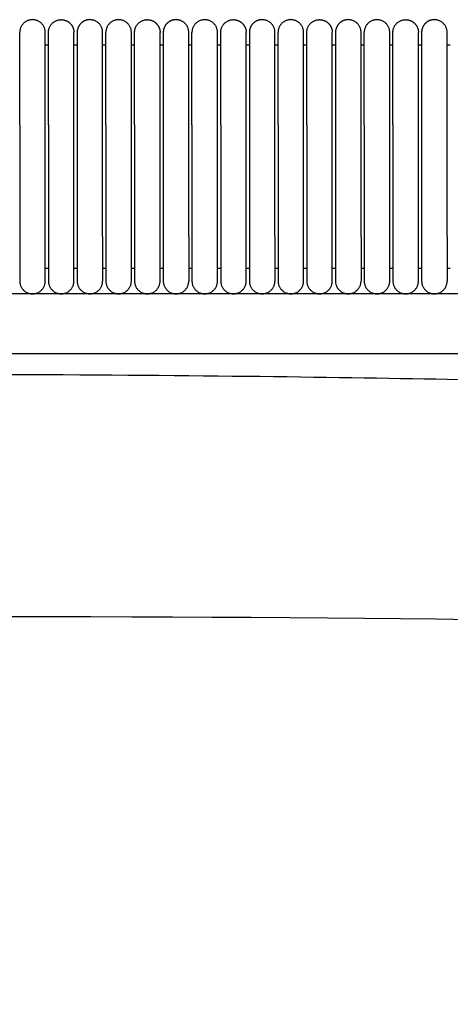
# Model space of a CAD drawing. Header units: millimetres. Extents: x -31695 to -19845, y -5614 to 7253.
# Tile 157 of 256: x -30303 to -30235, y 5335 to 5489. Entities that reach past the tile are written whole.
import ezdxf

# ---------------------------------------------------------------- set-up
doc = ezdxf.new("R2010")
doc.units = ezdxf.units.MM
doc.layers.add('2d', color=7, linetype='Continuous', true_color=0x000000)

msp = doc.modelspace()

# ---------------------------------------------------------------- linework, layer by layer
at = {"layer": '2d', "linetype": 'Continuous', "lineweight": -3}
msp.add_line((-29495.03, 5446.5), (-30409.13, 5446.5), dxfattribs=at)
for points, weights, knots in [([(-30298.56, 5487.5), (-30298.56, 5489.5), (-30300.56, 5489.5), (-30302.56, 5489.5), (-30302.56, 5487.5)], [1, 0.707106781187, 1, 0.707106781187, 1], [0, 0, 0, 1.570796, 1.570796, 3.141593, 3.141593, 3.141593]), ([(-30298.06, 5487.5), (-30298.06, 5489.5), (-30296.06, 5489.5), (-30295.24, 5489.5), (-30294.65, 5488.91), (-30294.06, 5488.32), (-30294.06, 5487.5)], [1, 0.707106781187, 1, 0.853553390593, 0.853553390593, 0.853553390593, 1], [0, 0, 0, 4, 4, 5.656854, 5.656854, 7.313708, 7.313708, 7.313708]), ([(-30289.56, 5487.5), (-30289.56, 5489.5), (-30291.56, 5489.5), (-30292.39, 5489.5), (-30292.98, 5488.91), (-30293.56, 5488.32), (-30293.56, 5487.5)], [1, 0.707106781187, 1, 0.853553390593, 0.853553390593, 0.853553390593, 1], [0, 0, 0, 4, 4, 5.656854, 5.656854, 7.313708, 7.313708, 7.313708]), ([(-30285.06, 5487.5), (-30285.06, 5489.5), (-30287.06, 5489.5), (-30289.06, 5489.5), (-30289.06, 5487.5)], [1, 0.707106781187, 1, 0.707106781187, 1], [0, 0, 0, 1.570796, 1.570796, 3.141593, 3.141593, 3.141593]), ([(-30284.56, 5487.5), (-30284.56, 5489.5), (-30282.56, 5489.5), (-30281.74, 5489.5), (-30281.15, 5488.91), (-30280.56, 5488.32), (-30280.56, 5487.5)], [1, 0.707106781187, 1, 0.853553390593, 0.853553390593, 0.853553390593, 1], [0, 0, 0, 4, 4, 5.656854, 5.656854, 7.313708, 7.313708, 7.313708]), ([(-30276.06, 5487.5), (-30276.06, 5489.5), (-30278.06, 5489.5), (-30278.89, 5489.5), (-30279.48, 5488.91), (-30280.06, 5488.32), (-30280.06, 5487.5)], [1, 0.707106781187, 1, 0.853553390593, 0.853553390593, 0.853553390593, 1], [0, 0, 0, 4, 4, 5.656854, 5.656854, 7.313708, 7.313708, 7.313708]), ([(-30271.56, 5487.5), (-30271.56, 5489.5), (-30273.56, 5489.5), (-30275.56, 5489.5), (-30275.56, 5487.5)], [1, 0.707106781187, 1, 0.707106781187, 1], [0, 0, 0, 1.570796, 1.570796, 3.141593, 3.141593, 3.141593]), ([(-30271.06, 5487.5), (-30271.06, 5489.5), (-30269.06, 5489.5), (-30268.24, 5489.5), (-30267.65, 5488.91), (-30267.06, 5488.32), (-30267.06, 5487.5)], [1, 0.707106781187, 1, 0.853553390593, 0.853553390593, 0.853553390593, 1], [0, 0, 0, 4, 4, 5.656854, 5.656854, 7.313708, 7.313708, 7.313708]), ([(-30262.56, 5487.5), (-30262.56, 5489.5), (-30264.56, 5489.5), (-30265.39, 5489.5), (-30265.98, 5488.91), (-30266.56, 5488.32), (-30266.56, 5487.5)], [1, 0.707106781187, 1, 0.853553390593, 0.853553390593, 0.853553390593, 1], [0, 0, 0, 4, 4, 5.656854, 5.656854, 7.313708, 7.313708, 7.313708]), ([(-30258.06, 5487.5), (-30258.06, 5489.5), (-30260.06, 5489.5), (-30262.06, 5489.5), (-30262.06, 5487.5)], [1, 0.707106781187, 1, 0.707106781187, 1], [0, 0, 0, 1.570796, 1.570796, 3.141593, 3.141593, 3.141593]), ([(-30257.56, 5487.5), (-30257.56, 5489.5), (-30255.56, 5489.5), (-30254.74, 5489.5), (-30254.15, 5488.91), (-30253.56, 5488.32), (-30253.56, 5487.5)], [1, 0.707106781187, 1, 0.853553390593, 0.853553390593, 0.853553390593, 1], [0, 0, 0, 4, 4, 5.656854, 5.656854, 7.313708, 7.313708, 7.313708]), ([(-30249.06, 5487.5), (-30249.06, 5489.5), (-30251.06, 5489.5), (-30251.89, 5489.5), (-30252.48, 5488.91), (-30253.06, 5488.32), (-30253.06, 5487.5)], [1, 0.707106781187, 1, 0.853553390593, 0.853553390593, 0.853553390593, 1], [0, 0, 0, 4, 4, 5.656854, 5.656854, 7.313708, 7.313708, 7.313708]), ([(-30244.56, 5487.5), (-30244.56, 5489.5), (-30246.56, 5489.5), (-30248.56, 5489.5), (-30248.56, 5487.5)], [1, 0.707106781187, 1, 0.707106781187, 1], [0, 0, 0, 1.570796, 1.570796, 3.141593, 3.141593, 3.141593]), ([(-30244.06, 5487.5), (-30244.06, 5489.5), (-30242.06, 5489.5), (-30241.24, 5489.5), (-30240.65, 5488.91), (-30240.06, 5488.32), (-30240.06, 5487.5)], [1, 0.707106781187, 1, 0.853553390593, 0.853553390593, 0.853553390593, 1], [0, 0, 0, 4, 4, 5.656854, 5.656854, 7.313708, 7.313708, 7.313708]), ([(-30235.56, 5487.5), (-30235.56, 5489.5), (-30237.56, 5489.5), (-30238.39, 5489.5), (-30238.98, 5488.91), (-30239.56, 5488.32), (-30239.56, 5487.5)], [1, 0.707106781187, 1, 0.853553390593, 0.853553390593, 0.853553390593, 1], [0, 0, 0, 4, 4, 5.656854, 5.656854, 7.313708, 7.313708, 7.313708]), ([(-30302.56, 5473.03), (-30302.56, 5478), (-30302.56, 5481.52), (-30302.56, 5483.87), (-30302.56, 5484.68)], [1, 0.853553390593, 0.853553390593, 0.853553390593, 0.919067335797], [0, 0, 0, 9.941125, 9.941125, 16.590224, 16.590224, 16.590224]), ([(-30298.56, 5473.03), (-30298.56, 5478), (-30298.56, 5481.52), (-30298.56, 5483.87), (-30298.56, 5484.68)], [1, 0.853553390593, 0.853553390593, 0.853553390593, 0.919067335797], [0, 0, 0, 9.941125, 9.941125, 16.590224, 16.590224, 16.590224]), ([(-30298.06, 5473.03), (-30298.06, 5478), (-30298.06, 5481.52), (-30298.06, 5483.87), (-30298.06, 5484.68)], [1, 0.853553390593, 0.853553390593, 0.853553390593, 0.919067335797], [0, 0, 0, 9.941125, 9.941125, 16.590224, 16.590224, 16.590224]), ([(-30294.06, 5473.03), (-30294.06, 5478), (-30294.06, 5481.52), (-30294.06, 5483.87), (-30294.06, 5484.68)], [1, 0.853553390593, 0.853553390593, 0.853553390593, 0.919067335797], [0, 0, 0, 9.941125, 9.941125, 16.590224, 16.590224, 16.590224]), ([(-30293.56, 5484.68), (-30293.56, 5483.87), (-30293.56, 5481.52), (-30293.56, 5478), (-30293.56, 5473.03)], [0.919067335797, 0.853553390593, 0.853553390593, 0.853553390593, 1], [3.292027, 3.292027, 3.292027, 9.941125, 9.941125, 19.882251, 19.882251, 19.882251]), ([(-30289.56, 5473.03), (-30289.56, 5478), (-30289.56, 5481.52), (-30289.56, 5483.87), (-30289.56, 5484.68)], [1, 0.853553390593, 0.853553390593, 0.853553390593, 0.919067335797], [0, 0, 0, 9.941125, 9.941125, 16.590224, 16.590224, 16.590224]), ([(-30289.06, 5473.03), (-30289.06, 5478), (-30289.06, 5481.52), (-30289.06, 5483.87), (-30289.06, 5484.68)], [1, 0.853553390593, 0.853553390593, 0.853553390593, 0.919067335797], [0, 0, 0, 9.941125, 9.941125, 16.590224, 16.590224, 16.590224]), ([(-30285.06, 5473.03), (-30285.06, 5478), (-30285.06, 5481.52), (-30285.06, 5483.87), (-30285.06, 5484.68)], [1, 0.853553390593, 0.853553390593, 0.853553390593, 0.919067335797], [0, 0, 0, 9.941125, 9.941125, 16.590224, 16.590224, 16.590224]), ([(-30284.56, 5473.03), (-30284.56, 5478), (-30284.56, 5481.52), (-30284.56, 5483.87), (-30284.56, 5484.68)], [1, 0.853553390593, 0.853553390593, 0.853553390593, 0.919067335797], [0, 0, 0, 9.941125, 9.941125, 16.590224, 16.590224, 16.590224]), ([(-30280.56, 5473.03), (-30280.56, 5478), (-30280.56, 5481.52), (-30280.56, 5483.87), (-30280.56, 5484.68)], [1, 0.853553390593, 0.853553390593, 0.853553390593, 0.919067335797], [0, 0, 0, 9.941125, 9.941125, 16.590224, 16.590224, 16.590224]), ([(-30280.06, 5484.68), (-30280.06, 5483.87), (-30280.06, 5481.52), (-30280.06, 5478), (-30280.06, 5473.03)], [0.919067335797, 0.853553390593, 0.853553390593, 0.853553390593, 1], [3.292027, 3.292027, 3.292027, 9.941125, 9.941125, 19.882251, 19.882251, 19.882251]), ([(-30276.06, 5473.03), (-30276.06, 5478), (-30276.06, 5481.52), (-30276.06, 5483.87), (-30276.06, 5484.68)], [1, 0.853553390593, 0.853553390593, 0.853553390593, 0.919067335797], [0, 0, 0, 9.941125, 9.941125, 16.590224, 16.590224, 16.590224]), ([(-30275.56, 5473.03), (-30275.56, 5478), (-30275.56, 5481.52), (-30275.56, 5483.87), (-30275.56, 5484.68)], [1, 0.853553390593, 0.853553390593, 0.853553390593, 0.919067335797], [0, 0, 0, 9.941125, 9.941125, 16.590224, 16.590224, 16.590224]), ([(-30271.56, 5473.03), (-30271.56, 5478), (-30271.56, 5481.52), (-30271.56, 5483.87), (-30271.56, 5484.68)], [1, 0.853553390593, 0.853553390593, 0.853553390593, 0.919067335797], [0, 0, 0, 9.941125, 9.941125, 16.590224, 16.590224, 16.590224]), ([(-30271.06, 5473.03), (-30271.06, 5478), (-30271.06, 5481.52), (-30271.06, 5483.87), (-30271.06, 5484.68)], [1, 0.853553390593, 0.853553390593, 0.853553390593, 0.919067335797], [0, 0, 0, 9.941125, 9.941125, 16.590224, 16.590224, 16.590224]), ([(-30267.06, 5473.03), (-30267.06, 5478), (-30267.06, 5481.52), (-30267.06, 5483.87), (-30267.06, 5484.68)], [1, 0.853553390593, 0.853553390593, 0.853553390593, 0.919067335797], [0, 0, 0, 9.941125, 9.941125, 16.590224, 16.590224, 16.590224]), ([(-30266.56, 5484.68), (-30266.56, 5483.87), (-30266.56, 5481.52), (-30266.56, 5478), (-30266.56, 5473.03)], [0.919067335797, 0.853553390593, 0.853553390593, 0.853553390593, 1], [3.292027, 3.292027, 3.292027, 9.941125, 9.941125, 19.882251, 19.882251, 19.882251]), ([(-30262.56, 5473.03), (-30262.56, 5478), (-30262.56, 5481.52), (-30262.56, 5483.87), (-30262.56, 5484.68)], [1, 0.853553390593, 0.853553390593, 0.853553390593, 0.919067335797], [0, 0, 0, 9.941125, 9.941125, 16.590224, 16.590224, 16.590224]), ([(-30262.06, 5473.03), (-30262.06, 5478), (-30262.06, 5481.52), (-30262.06, 5483.87), (-30262.06, 5484.68)], [1, 0.853553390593, 0.853553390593, 0.853553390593, 0.919067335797], [0, 0, 0, 9.941125, 9.941125, 16.590224, 16.590224, 16.590224]), ([(-30258.06, 5473.03), (-30258.06, 5478), (-30258.06, 5481.52), (-30258.06, 5483.87), (-30258.06, 5484.68)], [1, 0.853553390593, 0.853553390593, 0.853553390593, 0.919067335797], [0, 0, 0, 9.941125, 9.941125, 16.590224, 16.590224, 16.590224]), ([(-30257.56, 5473.03), (-30257.56, 5478), (-30257.56, 5481.52), (-30257.56, 5483.87), (-30257.56, 5484.68)], [1, 0.853553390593, 0.853553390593, 0.853553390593, 0.919067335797], [0, 0, 0, 9.941125, 9.941125, 16.590224, 16.590224, 16.590224]), ([(-30253.56, 5473.03), (-30253.56, 5478), (-30253.56, 5481.52), (-30253.56, 5483.87), (-30253.56, 5484.68)], [1, 0.853553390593, 0.853553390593, 0.853553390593, 0.919067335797], [0, 0, 0, 9.941125, 9.941125, 16.590224, 16.590224, 16.590224]), ([(-30253.06, 5484.68), (-30253.06, 5483.87), (-30253.06, 5481.52), (-30253.06, 5478), (-30253.06, 5473.03)], [0.919067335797, 0.853553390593, 0.853553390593, 0.853553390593, 1], [3.292027, 3.292027, 3.292027, 9.941125, 9.941125, 19.882251, 19.882251, 19.882251]), ([(-30249.06, 5473.03), (-30249.06, 5478), (-30249.06, 5481.52), (-30249.06, 5483.87), (-30249.06, 5484.68)], [1, 0.853553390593, 0.853553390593, 0.853553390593, 0.919067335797], [0, 0, 0, 9.941125, 9.941125, 16.590224, 16.590224, 16.590224]), ([(-30248.56, 5473.03), (-30248.56, 5478), (-30248.56, 5481.52), (-30248.56, 5483.87), (-30248.56, 5484.68)], [1, 0.853553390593, 0.853553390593, 0.853553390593, 0.919067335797], [0, 0, 0, 9.941125, 9.941125, 16.590224, 16.590224, 16.590224]), ([(-30244.56, 5473.03), (-30244.56, 5478), (-30244.56, 5481.52), (-30244.56, 5483.87), (-30244.56, 5484.68)], [1, 0.853553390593, 0.853553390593, 0.853553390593, 0.919067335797], [0, 0, 0, 9.941125, 9.941125, 16.590224, 16.590224, 16.590224]), ([(-30244.06, 5473.03), (-30244.06, 5478), (-30244.06, 5481.52), (-30244.06, 5483.87), (-30244.06, 5484.68)], [1, 0.853553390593, 0.853553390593, 0.853553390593, 0.919067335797], [0, 0, 0, 9.941125, 9.941125, 16.590224, 16.590224, 16.590224]), ([(-30240.06, 5473.03), (-30240.06, 5478), (-30240.06, 5481.52), (-30240.06, 5483.87), (-30240.06, 5484.68)], [1, 0.853553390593, 0.853553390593, 0.853553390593, 0.919067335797], [0, 0, 0, 9.941125, 9.941125, 16.590224, 16.590224, 16.590224]), ([(-30239.56, 5484.68), (-30239.56, 5483.87), (-30239.56, 5481.52), (-30239.56, 5478), (-30239.56, 5473.03)], [0.919067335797, 0.853553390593, 0.853553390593, 0.853553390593, 1], [3.292027, 3.292027, 3.292027, 9.941125, 9.941125, 19.882251, 19.882251, 19.882251]), ([(-30235.56, 5473.03), (-30235.56, 5478), (-30235.56, 5481.52), (-30235.56, 5483.87), (-30235.56, 5484.68)], [1, 0.853553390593, 0.853553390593, 0.853553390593, 0.919067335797], [0, 0, 0, 9.941125, 9.941125, 16.590224, 16.590224, 16.590224]), ([(-30302.56, 5455.5), (-30302.56, 5452.6), (-30302.56, 5450.55), (-30302.56, 5448.5), (-30302.56, 5448.5)], [1, 0.853553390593, 0.853553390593, 0.853553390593, 1], [0, 0, 0, 5.79899, 5.79899, 11.59798, 11.59798, 11.59798]), ([(-30298.56, 5448.5), (-30298.56, 5448.5), (-30298.56, 5450.55), (-30298.56, 5452.6), (-30298.56, 5455.5)], [1, 0.853553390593, 0.853553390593, 0.853553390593, 1], [0, 0, 0, 5.79899, 5.79899, 11.59798, 11.59798, 11.59798]), ([(-30298.06, 5455.5), (-30298.06, 5452.6), (-30298.06, 5450.55), (-30298.06, 5448.5), (-30298.06, 5448.5)], [1, 0.853553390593, 0.853553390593, 0.853553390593, 1], [0, 0, 0, 5.79899, 5.79899, 11.59798, 11.59798, 11.59798]), ([(-30294.06, 5448.5), (-30294.06, 5448.5), (-30294.06, 5450.55), (-30294.06, 5452.6), (-30294.06, 5455.5)], [1, 0.853553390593, 0.853553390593, 0.853553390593, 1], [0, 0, 0, 5.79899, 5.79899, 11.59798, 11.59798, 11.59798]), ([(-30293.56, 5455.5), (-30293.56, 5452.6), (-30293.56, 5450.55), (-30293.56, 5448.5), (-30293.56, 5448.5)], [1, 0.853553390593, 0.853553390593, 0.853553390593, 1], [0, 0, 0, 5.79899, 5.79899, 11.59798, 11.59798, 11.59798]), ([(-30289.56, 5455.5), (-30289.56, 5452.6), (-30289.56, 5450.55), (-30289.56, 5448.5), (-30289.56, 5448.5)], [1, 0.853553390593, 0.853553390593, 0.853553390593, 1], [0, 0, 0, 5.79899, 5.79899, 11.59798, 11.59798, 11.59798]), ([(-30289.06, 5455.5), (-30289.06, 5452.6), (-30289.06, 5450.55), (-30289.06, 5448.5), (-30289.06, 5448.5)], [1, 0.853553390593, 0.853553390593, 0.853553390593, 1], [0, 0, 0, 5.79899, 5.79899, 11.59798, 11.59798, 11.59798]), ([(-30285.06, 5448.5), (-30285.06, 5448.5), (-30285.06, 5450.55), (-30285.06, 5452.6), (-30285.06, 5455.5)], [1, 0.853553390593, 0.853553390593, 0.853553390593, 1], [0, 0, 0, 5.79899, 5.79899, 11.59798, 11.59798, 11.59798]), ([(-30284.56, 5455.5), (-30284.56, 5452.6), (-30284.56, 5450.55), (-30284.56, 5448.5), (-30284.56, 5448.5)], [1, 0.853553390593, 0.853553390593, 0.853553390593, 1], [0, 0, 0, 5.79899, 5.79899, 11.59798, 11.59798, 11.59798]), ([(-30280.56, 5448.5), (-30280.56, 5448.5), (-30280.56, 5450.55), (-30280.56, 5452.6), (-30280.56, 5455.5)], [1, 0.853553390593, 0.853553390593, 0.853553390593, 1], [0, 0, 0, 5.79899, 5.79899, 11.59798, 11.59798, 11.59798]), ([(-30280.06, 5455.5), (-30280.06, 5452.6), (-30280.06, 5450.55), (-30280.06, 5448.5), (-30280.06, 5448.5)], [1, 0.853553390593, 0.853553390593, 0.853553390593, 1], [0, 0, 0, 5.79899, 5.79899, 11.59798, 11.59798, 11.59798]), ([(-30276.06, 5455.5), (-30276.06, 5452.6), (-30276.06, 5450.55), (-30276.06, 5448.5), (-30276.06, 5448.5)], [1, 0.853553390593, 0.853553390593, 0.853553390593, 1], [0, 0, 0, 5.79899, 5.79899, 11.59798, 11.59798, 11.59798]), ([(-30275.56, 5455.5), (-30275.56, 5452.6), (-30275.56, 5450.55), (-30275.56, 5448.5), (-30275.56, 5448.5)], [1, 0.853553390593, 0.853553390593, 0.853553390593, 1], [0, 0, 0, 5.79899, 5.79899, 11.59798, 11.59798, 11.59798]), ([(-30271.56, 5448.5), (-30271.56, 5448.5), (-30271.56, 5450.55), (-30271.56, 5452.6), (-30271.56, 5455.5)], [1, 0.853553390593, 0.853553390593, 0.853553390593, 1], [0, 0, 0, 5.79899, 5.79899, 11.59798, 11.59798, 11.59798]), ([(-30271.06, 5455.5), (-30271.06, 5452.6), (-30271.06, 5450.55), (-30271.06, 5448.5), (-30271.06, 5448.5)], [1, 0.853553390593, 0.853553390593, 0.853553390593, 1], [0, 0, 0, 5.79899, 5.79899, 11.59798, 11.59798, 11.59798]), ([(-30267.06, 5448.5), (-30267.06, 5448.5), (-30267.06, 5450.55), (-30267.06, 5452.6), (-30267.06, 5455.5)], [1, 0.853553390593, 0.853553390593, 0.853553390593, 1], [0, 0, 0, 5.79899, 5.79899, 11.59798, 11.59798, 11.59798]), ([(-30266.56, 5455.5), (-30266.56, 5452.6), (-30266.56, 5450.55), (-30266.56, 5448.5), (-30266.56, 5448.5)], [1, 0.853553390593, 0.853553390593, 0.853553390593, 1], [0, 0, 0, 5.79899, 5.79899, 11.59798, 11.59798, 11.59798]), ([(-30262.56, 5455.5), (-30262.56, 5452.6), (-30262.56, 5450.55), (-30262.56, 5448.5), (-30262.56, 5448.5)], [1, 0.853553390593, 0.853553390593, 0.853553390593, 1], [0, 0, 0, 5.79899, 5.79899, 11.59798, 11.59798, 11.59798]), ([(-30262.06, 5455.5), (-30262.06, 5452.6), (-30262.06, 5450.55), (-30262.06, 5448.5), (-30262.06, 5448.5)], [1, 0.853553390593, 0.853553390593, 0.853553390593, 1], [0, 0, 0, 5.79899, 5.79899, 11.59798, 11.59798, 11.59798]), ([(-30258.06, 5448.5), (-30258.06, 5448.5), (-30258.06, 5450.55), (-30258.06, 5452.6), (-30258.06, 5455.5)], [1, 0.853553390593, 0.853553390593, 0.853553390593, 1], [0, 0, 0, 5.79899, 5.79899, 11.59798, 11.59798, 11.59798]), ([(-30257.56, 5455.5), (-30257.56, 5452.6), (-30257.56, 5450.55), (-30257.56, 5448.5), (-30257.56, 5448.5)], [1, 0.853553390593, 0.853553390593, 0.853553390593, 1], [0, 0, 0, 5.79899, 5.79899, 11.59798, 11.59798, 11.59798]), ([(-30253.56, 5448.5), (-30253.56, 5448.5), (-30253.56, 5450.55), (-30253.56, 5452.6), (-30253.56, 5455.5)], [1, 0.853553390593, 0.853553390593, 0.853553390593, 1], [0, 0, 0, 5.79899, 5.79899, 11.59798, 11.59798, 11.59798]), ([(-30253.06, 5455.5), (-30253.06, 5452.6), (-30253.06, 5450.55), (-30253.06, 5448.5), (-30253.06, 5448.5)], [1, 0.853553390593, 0.853553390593, 0.853553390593, 1], [0, 0, 0, 5.79899, 5.79899, 11.59798, 11.59798, 11.59798]), ([(-30249.06, 5455.5), (-30249.06, 5452.6), (-30249.06, 5450.55), (-30249.06, 5448.5), (-30249.06, 5448.5)], [1, 0.853553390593, 0.853553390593, 0.853553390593, 1], [0, 0, 0, 5.79899, 5.79899, 11.59798, 11.59798, 11.59798]), ([(-30248.56, 5455.5), (-30248.56, 5452.6), (-30248.56, 5450.55), (-30248.56, 5448.5), (-30248.56, 5448.5)], [1, 0.853553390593, 0.853553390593, 0.853553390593, 1], [0, 0, 0, 5.79899, 5.79899, 11.59798, 11.59798, 11.59798]), ([(-30244.56, 5448.5), (-30244.56, 5448.5), (-30244.56, 5450.55), (-30244.56, 5452.6), (-30244.56, 5455.5)], [1, 0.853553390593, 0.853553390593, 0.853553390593, 1], [0, 0, 0, 5.79899, 5.79899, 11.59798, 11.59798, 11.59798]), ([(-30244.06, 5455.5), (-30244.06, 5452.6), (-30244.06, 5450.55), (-30244.06, 5448.5), (-30244.06, 5448.5)], [1, 0.853553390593, 0.853553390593, 0.853553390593, 1], [0, 0, 0, 5.79899, 5.79899, 11.59798, 11.59798, 11.59798]), ([(-30240.06, 5448.5), (-30240.06, 5448.5), (-30240.06, 5450.55), (-30240.06, 5452.6), (-30240.06, 5455.5)], [1, 0.853553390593, 0.853553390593, 0.853553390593, 1], [0, 0, 0, 5.79899, 5.79899, 11.59798, 11.59798, 11.59798]), ([(-30239.56, 5455.5), (-30239.56, 5452.6), (-30239.56, 5450.55), (-30239.56, 5448.5), (-30239.56, 5448.5)], [1, 0.853553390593, 0.853553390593, 0.853553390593, 1], [0, 0, 0, 5.79899, 5.79899, 11.59798, 11.59798, 11.59798]), ([(-30235.56, 5455.5), (-30235.56, 5452.6), (-30235.56, 5450.55), (-30235.56, 5448.5), (-30235.56, 5448.5)], [1, 0.853553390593, 0.853553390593, 0.853553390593, 1], [0, 0, 0, 5.79899, 5.79899, 11.59798, 11.59798, 11.59798]), ([(-30302.56, 5448.5), (-30302.56, 5446.5), (-30300.56, 5446.5), (-30298.56, 5446.5), (-30298.56, 5448.5)], [1, 0.707106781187, 1, 0.707106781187, 1], [6.283185, 6.283185, 6.283185, 9.424778, 9.424778, 12.566371, 12.566371, 12.566371]), ([(-30298.06, 5448.5), (-30298.06, 5446.5), (-30296.06, 5446.5), (-30294.06, 5446.5), (-30294.06, 5448.5)], [1, 0.707106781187, 1, 0.707106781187, 1], [-3.141593, -3.141593, -3.141593, -1.570796, -1.570796, 0, 0, 0]), ([(-30293.56, 5448.5), (-30293.56, 5446.5), (-30291.56, 5446.5), (-30289.56, 5446.5), (-30289.56, 5448.5)], [1, 0.707106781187, 1, 0.707106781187, 1], [0, 0, 0, 1.570796, 1.570796, 3.141593, 3.141593, 3.141593]), ([(-30289.06, 5448.5), (-30289.06, 5446.5), (-30287.06, 5446.5), (-30285.06, 5446.5), (-30285.06, 5448.5)], [1, 0.707106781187, 1, 0.707106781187, 1], [6.283185, 6.283185, 6.283185, 9.424778, 9.424778, 12.566371, 12.566371, 12.566371]), ([(-30284.56, 5448.5), (-30284.56, 5446.5), (-30282.56, 5446.5), (-30280.56, 5446.5), (-30280.56, 5448.5)], [1, 0.707106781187, 1, 0.707106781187, 1], [-3.141593, -3.141593, -3.141593, -1.570796, -1.570796, 0, 0, 0]), ([(-30280.06, 5448.5), (-30280.06, 5446.5), (-30278.06, 5446.5), (-30276.06, 5446.5), (-30276.06, 5448.5)], [1, 0.707106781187, 1, 0.707106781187, 1], [0, 0, 0, 1.570796, 1.570796, 3.141593, 3.141593, 3.141593]), ([(-30275.56, 5448.5), (-30275.56, 5446.5), (-30273.56, 5446.5), (-30271.56, 5446.5), (-30271.56, 5448.5)], [1, 0.707106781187, 1, 0.707106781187, 1], [6.283185, 6.283185, 6.283185, 9.424778, 9.424778, 12.566371, 12.566371, 12.566371]), ([(-30271.06, 5448.5), (-30271.06, 5446.5), (-30269.06, 5446.5), (-30267.06, 5446.5), (-30267.06, 5448.5)], [1, 0.707106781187, 1, 0.707106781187, 1], [-3.141593, -3.141593, -3.141593, -1.570796, -1.570796, 0, 0, 0]), ([(-30266.56, 5448.5), (-30266.56, 5446.5), (-30264.56, 5446.5), (-30262.56, 5446.5), (-30262.56, 5448.5)], [1, 0.707106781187, 1, 0.707106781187, 1], [0, 0, 0, 1.570796, 1.570796, 3.141593, 3.141593, 3.141593]), ([(-30262.06, 5448.5), (-30262.06, 5446.5), (-30260.06, 5446.5), (-30258.06, 5446.5), (-30258.06, 5448.5)], [1, 0.707106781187, 1, 0.707106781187, 1], [6.283185, 6.283185, 6.283185, 9.424778, 9.424778, 12.566371, 12.566371, 12.566371]), ([(-30257.56, 5448.5), (-30257.56, 5446.5), (-30255.56, 5446.5), (-30253.56, 5446.5), (-30253.56, 5448.5)], [1, 0.707106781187, 1, 0.707106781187, 1], [-3.141593, -3.141593, -3.141593, -1.570796, -1.570796, 0, 0, 0]), ([(-30253.06, 5448.5), (-30253.06, 5446.5), (-30251.06, 5446.5), (-30249.06, 5446.5), (-30249.06, 5448.5)], [1, 0.707106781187, 1, 0.707106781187, 1], [0, 0, 0, 1.570796, 1.570796, 3.141593, 3.141593, 3.141593]), ([(-30248.56, 5448.5), (-30248.56, 5446.5), (-30246.56, 5446.5), (-30244.56, 5446.5), (-30244.56, 5448.5)], [1, 0.707106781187, 1, 0.707106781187, 1], [6.283185, 6.283185, 6.283185, 9.424778, 9.424778, 12.566371, 12.566371, 12.566371]), ([(-30244.06, 5448.5), (-30244.06, 5446.5), (-30242.06, 5446.5), (-30240.06, 5446.5), (-30240.06, 5448.5)], [1, 0.707106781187, 1, 0.707106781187, 1], [-3.141593, -3.141593, -3.141593, -1.570796, -1.570796, 0, 0, 0]), ([(-30239.56, 5448.5), (-30239.56, 5446.5), (-30237.56, 5446.5), (-30235.56, 5446.5), (-30235.56, 5448.5)], [1, 0.707106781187, 1, 0.707106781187, 1], [0, 0, 0, 1.570796, 1.570796, 3.141593, 3.141593, 3.141593])]:
    msp.add_rational_spline(points, weights, degree=2, knots=knots, dxfattribs=at)
for points, weights in [([(-30302.56, 5484.68), (-30302.56, 5487.5), (-30302.56, 5487.5)], [0.919067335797, 0.951503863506, 1]), ([(-30298.56, 5484.68), (-30298.56, 5487.5), (-30298.56, 5487.5)], [0.919067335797, 0.951503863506, 1]), ([(-30298.06, 5484.68), (-30298.06, 5487.5), (-30298.06, 5487.5)], [0.919067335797, 0.951503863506, 1]), ([(-30294.06, 5484.68), (-30294.06, 5487.5), (-30294.06, 5487.5)], [0.919067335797, 0.951503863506, 1]), ([(-30293.56, 5487.5), (-30293.56, 5487.5), (-30293.56, 5484.68)], [1, 0.951503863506, 0.919067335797]), ([(-30289.56, 5484.68), (-30289.56, 5487.5), (-30289.56, 5487.5)], [0.919067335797, 0.951503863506, 1]), ([(-30289.06, 5484.68), (-30289.06, 5487.5), (-30289.06, 5487.5)], [0.919067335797, 0.951503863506, 1]), ([(-30285.06, 5484.68), (-30285.06, 5487.5), (-30285.06, 5487.5)], [0.919067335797, 0.951503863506, 1]), ([(-30284.56, 5484.68), (-30284.56, 5487.5), (-30284.56, 5487.5)], [0.919067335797, 0.951503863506, 1]), ([(-30280.56, 5484.68), (-30280.56, 5487.5), (-30280.56, 5487.5)], [0.919067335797, 0.951503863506, 1]), ([(-30280.06, 5487.5), (-30280.06, 5487.5), (-30280.06, 5484.68)], [1, 0.951503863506, 0.919067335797]), ([(-30276.06, 5484.68), (-30276.06, 5487.5), (-30276.06, 5487.5)], [0.919067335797, 0.951503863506, 1]), ([(-30275.56, 5484.68), (-30275.56, 5487.5), (-30275.56, 5487.5)], [0.919067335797, 0.951503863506, 1]), ([(-30271.56, 5484.68), (-30271.56, 5487.5), (-30271.56, 5487.5)], [0.919067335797, 0.951503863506, 1]), ([(-30271.06, 5484.68), (-30271.06, 5487.5), (-30271.06, 5487.5)], [0.919067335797, 0.951503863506, 1]), ([(-30267.06, 5484.68), (-30267.06, 5487.5), (-30267.06, 5487.5)], [0.919067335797, 0.951503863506, 1]), ([(-30266.56, 5487.5), (-30266.56, 5487.5), (-30266.56, 5484.68)], [1, 0.951503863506, 0.919067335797]), ([(-30262.56, 5484.68), (-30262.56, 5487.5), (-30262.56, 5487.5)], [0.919067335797, 0.951503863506, 1]), ([(-30262.06, 5484.68), (-30262.06, 5487.5), (-30262.06, 5487.5)], [0.919067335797, 0.951503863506, 1]), ([(-30258.06, 5484.68), (-30258.06, 5487.5), (-30258.06, 5487.5)], [0.919067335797, 0.951503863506, 1]), ([(-30257.56, 5484.68), (-30257.56, 5487.5), (-30257.56, 5487.5)], [0.919067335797, 0.951503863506, 1]), ([(-30253.56, 5484.68), (-30253.56, 5487.5), (-30253.56, 5487.5)], [0.919067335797, 0.951503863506, 1]), ([(-30253.06, 5487.5), (-30253.06, 5487.5), (-30253.06, 5484.68)], [1, 0.951503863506, 0.919067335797]), ([(-30249.06, 5484.68), (-30249.06, 5487.5), (-30249.06, 5487.5)], [0.919067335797, 0.951503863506, 1]), ([(-30248.56, 5484.68), (-30248.56, 5487.5), (-30248.56, 5487.5)], [0.919067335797, 0.951503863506, 1]), ([(-30244.56, 5484.68), (-30244.56, 5487.5), (-30244.56, 5487.5)], [0.919067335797, 0.951503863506, 1]), ([(-30244.06, 5484.68), (-30244.06, 5487.5), (-30244.06, 5487.5)], [0.919067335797, 0.951503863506, 1]), ([(-30240.06, 5484.68), (-30240.06, 5487.5), (-30240.06, 5487.5)], [0.919067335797, 0.951503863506, 1]), ([(-30239.56, 5487.5), (-30239.56, 5487.5), (-30239.56, 5484.68)], [1, 0.951503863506, 0.919067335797]), ([(-30235.56, 5484.68), (-30235.56, 5487.5), (-30235.56, 5487.5)], [0.919067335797, 0.951503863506, 1])]:
    msp.add_rational_spline(points, weights, degree=2, dxfattribs=at)
for points, degree in [([(-30298.06, 5485.5), (-30298.32, 5485.5), (-30298.57, 5485.5)], 2), ([(-30293.56, 5485.5), (-30293.81, 5485.5), (-30294.06, 5485.5)], 2), ([(-30289.07, 5485.5), (-30289.31, 5485.5), (-30289.56, 5485.5)], 2), ([(-30284.56, 5485.5), (-30284.81, 5485.5), (-30285.06, 5485.5)], 2), ([(-30280.06, 5485.5), (-30280.31, 5485.5), (-30280.56, 5485.5)], 2), ([(-30275.56, 5485.5), (-30275.81, 5485.5), (-30276.06, 5485.5)], 2), ([(-30271.06, 5485.5), (-30271.31, 5485.5), (-30271.56, 5485.5)], 2), ([(-30266.56, 5485.5), (-30266.81, 5485.5), (-30267.06, 5485.5)], 2), ([(-30262.06, 5485.5), (-30262.31, 5485.5), (-30262.56, 5485.5)], 2), ([(-30257.56, 5485.5), (-30257.81, 5485.5), (-30258.07, 5485.5)], 2), ([(-30253.06, 5485.5), (-30253.31, 5485.5), (-30253.56, 5485.5)], 2), ([(-30248.56, 5485.5), (-30248.81, 5485.5), (-30249.06, 5485.5)], 2), ([(-30244.06, 5485.5), (-30244.31, 5485.5), (-30244.56, 5485.5)], 2), ([(-30239.56, 5485.5), (-30239.81, 5485.5), (-30240.06, 5485.5)], 2), ([(-30235.06, 5485.5), (-30235.31, 5485.5), (-30235.56, 5485.5)], 2), ([(-30302.56, 5473.03), (-30302.56, 5464.26), (-30302.56, 5455.5)], 2), ([(-30298.56, 5455.5), (-30298.56, 5464.26), (-30298.56, 5473.03)], 2), ([(-30298.06, 5473.03), (-30298.06, 5464.26), (-30298.06, 5455.5)], 2), ([(-30294.06, 5455.5), (-30294.06, 5464.26), (-30294.06, 5473.03)], 2), ([(-30293.56, 5473.03), (-30293.56, 5464.26), (-30293.56, 5455.5)], 2), ([(-30289.56, 5455.5), (-30289.56, 5464.26), (-30289.56, 5473.03)], 2), ([(-30289.06, 5473.03), (-30289.06, 5464.26), (-30289.06, 5455.5)], 2), ([(-30285.06, 5455.5), (-30285.06, 5464.26), (-30285.06, 5473.03)], 2), ([(-30284.56, 5473.03), (-30284.56, 5464.26), (-30284.56, 5455.5)], 2), ([(-30280.56, 5455.5), (-30280.56, 5464.26), (-30280.56, 5473.03)], 2), ([(-30280.06, 5473.03), (-30280.06, 5464.26), (-30280.06, 5455.5)], 2), ([(-30276.06, 5455.5), (-30276.06, 5464.26), (-30276.06, 5473.03)], 2), ([(-30275.56, 5473.03), (-30275.56, 5464.26), (-30275.56, 5455.5)], 2), ([(-30271.56, 5455.5), (-30271.56, 5464.26), (-30271.56, 5473.03)], 2), ([(-30271.06, 5473.03), (-30271.06, 5464.26), (-30271.06, 5455.5)], 2), ([(-30267.06, 5455.5), (-30267.06, 5464.26), (-30267.06, 5473.03)], 2), ([(-30266.56, 5473.03), (-30266.56, 5464.26), (-30266.56, 5455.5)], 2), ([(-30262.56, 5455.5), (-30262.56, 5464.26), (-30262.56, 5473.03)], 2), ([(-30262.06, 5473.03), (-30262.06, 5464.26), (-30262.06, 5455.5)], 2), ([(-30258.06, 5455.5), (-30258.06, 5464.26), (-30258.06, 5473.03)], 2), ([(-30257.56, 5473.03), (-30257.56, 5464.26), (-30257.56, 5455.5)], 2), ([(-30253.56, 5455.5), (-30253.56, 5464.26), (-30253.56, 5473.03)], 2), ([(-30253.06, 5473.03), (-30253.06, 5464.26), (-30253.06, 5455.5)], 2), ([(-30249.06, 5455.5), (-30249.06, 5464.26), (-30249.06, 5473.03)], 2), ([(-30248.56, 5473.03), (-30248.56, 5464.26), (-30248.56, 5455.5)], 2), ([(-30244.56, 5455.5), (-30244.56, 5464.26), (-30244.56, 5473.03)], 2), ([(-30244.06, 5473.03), (-30244.06, 5464.26), (-30244.06, 5455.5)], 2), ([(-30240.06, 5455.5), (-30240.06, 5464.26), (-30240.06, 5473.03)], 2), ([(-30239.56, 5473.03), (-30239.56, 5464.26), (-30239.56, 5455.5)], 2), ([(-30235.56, 5455.5), (-30235.56, 5464.26), (-30235.56, 5473.03)], 2), ([(-30298.57, 5450.5), (-30298.32, 5450.5), (-30298.06, 5450.5)], 2), ([(-30294.06, 5450.5), (-30293.81, 5450.5), (-30293.56, 5450.5)], 2), ([(-30289.56, 5450.5), (-30289.31, 5450.5), (-30289.06, 5450.5)], 2), ([(-30285.06, 5450.5), (-30284.81, 5450.5), (-30284.56, 5450.5)], 2), ([(-30280.57, 5450.5), (-30280.32, 5450.5), (-30280.07, 5450.5)], 2), ([(-30276.07, 5450.5), (-30275.81, 5450.5), (-30275.56, 5450.5)], 2), ([(-30271.57, 5450.5), (-30271.31, 5450.5), (-30271.06, 5450.5)], 2), ([(-30267.06, 5450.5), (-30266.81, 5450.5), (-30266.56, 5450.5)], 2), ([(-30262.56, 5450.5), (-30262.31, 5450.5), (-30262.06, 5450.5)], 2), ([(-30258.06, 5450.5), (-30257.81, 5450.5), (-30257.56, 5450.5)], 2), ([(-30253.56, 5450.5), (-30253.31, 5450.5), (-30253.07, 5450.5)], 2), ([(-30249.06, 5450.5), (-30248.81, 5450.5), (-30248.56, 5450.5)], 2), ([(-30244.56, 5450.5), (-30244.31, 5450.5), (-30244.07, 5450.5)], 2), ([(-30240.06, 5450.5), (-30239.81, 5450.5), (-30239.56, 5450.5)], 2), ([(-30235.56, 5450.5), (-30235.32, 5450.5), (-30235.07, 5450.5)], 2), ([(-30409.13, 5394.99), (-30234.79, 5397.78), (-30127.83, 5393.39), (-30115.42, 5390.73)], 3)]:
    msp.add_open_spline(points, degree=degree, dxfattribs=at)
for points, knots in [([(-29479.88, 5436.13), (-29480.88, 5436.26), (-29481.89, 5436.37), (-29482.9, 5436.46), (-29483.99, 5436.55), (-29485.08, 5436.63), (-29486.17, 5436.7), (-29487.33, 5436.77), (-29488.5, 5436.82), (-29489.67, 5436.87), (-29490.92, 5436.92), (-29492.17, 5436.95), (-29493.42, 5436.98), (-29494.75, 5437.01), (-29496.08, 5437.04), (-29497.41, 5437.05), (-29498.82, 5437.07), (-29500.23, 5437.08), (-29501.64, 5437.09), (-29504.69, 5437.1), (-29507.75, 5437.1), (-29510.81, 5437.1), (-29515.08, 5437.1), (-29519.35, 5437.1), (-29523.61, 5437.1), (-29528.37, 5437.1), (-29533.12, 5437.1), (-29537.87, 5437.1), (-29543.09, 5437.1), (-29548.31, 5437.1), (-29553.53, 5437.1), (-29559.21, 5437.1), (-29564.88, 5437.1), (-29570.55, 5437.1), (-29576.67, 5437.1), (-29582.78, 5437.1), (-29588.89, 5437.1), (-29595.43, 5437.1), (-29601.96, 5437.1), (-29608.5, 5437.1), (-29615.44, 5437.1), (-29622.38, 5437.1), (-29629.32, 5437.1), (-29636.65, 5437.1), (-29643.99, 5437.1), (-29651.32, 5437.1), (-29667.09, 5437.1), (-29682.87, 5437.1), (-29698.64, 5437.1), (-29715.8, 5437.1), (-29732.95, 5437.1), (-29750.1, 5437.1), (-29768.5, 5437.1), (-29786.9, 5437.1), (-29805.3, 5437.1), (-29824.83, 5437.1), (-29844.36, 5437.1), (-29863.89, 5437.1), (-29884.42, 5437.1), (-29904.95, 5437.1), (-29925.48, 5437.1), (-29946.88, 5437.1), (-29968.29, 5437.1), (-29989.69, 5437.1), (-30034.63, 5437.1), (-30079.56, 5437.1), (-30124.5, 5437.1), (-30219.38, 5437.1), (-30314.26, 5437.1), (-30409.13, 5437.1)], [0, 0, 0, 0, 3.059497, 3.059497, 3.059497, 6.346325, 6.346325, 6.346325, 9.866136, 9.866136, 9.866136, 13.623772, 13.623772, 13.623772, 17.62104, 17.62104, 17.62104, 21.854917, 21.854917, 21.854917, 31.038067, 31.038067, 31.038067, 43.848502, 43.848502, 43.848502, 58.111246, 58.111246, 58.111246, 73.776623, 73.776623, 73.776623, 90.803444, 90.803444, 90.803444, 109.143767, 109.143767, 109.143767, 128.749405, 128.749405, 128.749405, 149.5746, 149.5746, 149.5746, 171.573115, 171.573115, 171.573115, 218.898416, 218.898416, 218.898416, 270.353879, 270.353879, 270.353879, 325.558898, 325.558898, 325.558898, 384.143317, 384.143317, 384.143317, 445.73322, 445.73322, 445.73322, 509.947216, 509.947216, 509.947216, 644.755203, 644.755203, 644.755203, 929.390648, 929.390648, 929.390648, 929.390648]), ([(-30409.13, 5433.69), (-30315.3, 5434.27), (-30216.72, 5433.18), (-30138.13, 5430.3), (-30114.67, 5419.67), (-30102.94, 5403.91), (-30094.15, 5372.39), (-30091.95, 5323.28), (-30093.05, 5274.54), (-30096.35, 5237.52), (-30106.61, 5221.03), (-30124.93, 5192.81), (-30210.24, 5182.37), (-30323.19, 5182.19), (-30409.13, 5180.63)], [3.473988, 3.473988, 3.473988, 3.473988, 70.992129, 141.984259, 212.976388, 283.968517, 354.960646, 425.952776, 496.944905, 567.937034, 638.929164, 709.921293, 780.913422, 848.112515, 848.112515, 848.112515, 848.112515])]:
    msp.add_open_spline(points, degree=3, knots=knots, dxfattribs=at)

doc.saveas('drawing.dxf')
